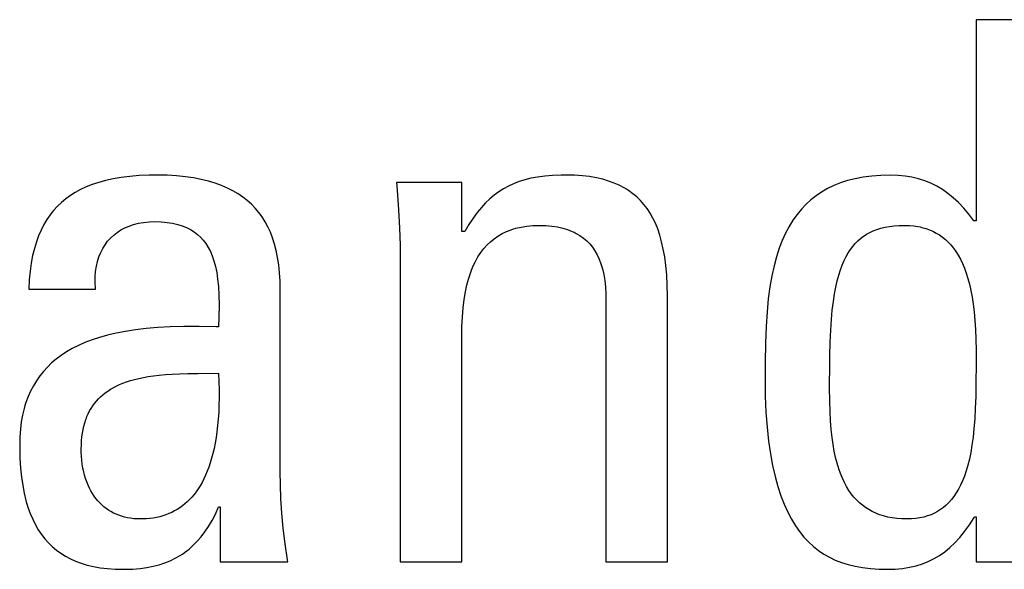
# Model space of a CAD drawing. Header units: millimetres. Extents: x -531 to 1423, y -716 to 1118.
# Tile 45 of 112: x 288.74 to 291.75, y 463.61 to 465.29. Entities that reach past the tile are written whole.
import ezdxf

# ---------------------------------------------------------------- set-up
doc = ezdxf.new("R2010")
doc.units = ezdxf.units.MM
doc.header["$LTSCALE"] = 23.1
doc.layers.get('0').update_dxf_attribs({"linetype": 'CONTINUOUS'})

msp = doc.modelspace()

# ---------------------------------------------------------------- linework, layer by layer
at = {"color": 7}
for p, q in [((291.6618, 465.2916), (291.6618, 464.6771)), ((291.8498, 465.2916), (291.6618, 465.2916)), ((289.0504, 464.8097), (289.0259, 464.8056)), ((289.0767, 464.813), (289.0504, 464.8097)), ((289.1051, 464.8153), (289.0767, 464.813)), ((289.1357, 464.8167), (289.1051, 464.8153)), ((289.1602, 464.817), (289.1357, 464.8167)), ((289.1909, 464.8164), (289.1602, 464.817)), ((289.2197, 464.8147), (289.1909, 464.8164)), ((289.2466, 464.8121), (289.2197, 464.8147)), ((289.2717, 464.8084), (289.2466, 464.8121)), ((290.3224, 464.8109), (290.3022, 464.8071)), ((290.3444, 464.8138), (290.3224, 464.8109)), ((290.3684, 464.8158), (290.3444, 464.8138)), ((290.395, 464.8168), (290.3684, 464.8158)), ((290.4098, 464.817), (290.395, 464.8168)), ((290.4354, 464.8164), (290.4098, 464.817)), ((290.4593, 464.8148), (290.4354, 464.8164)), ((290.4815, 464.8122), (290.4593, 464.8148)), ((290.5022, 464.8086), (290.4815, 464.8122)), ((291.3169, 464.8107), (291.2924, 464.806)), ((291.343, 464.8141), (291.3169, 464.8107)), ((291.3708, 464.8162), (291.343, 464.8141)), ((291.4004, 464.817), (291.3708, 464.8162)), ((291.4234, 464.8162), (291.4004, 464.817)), ((291.4452, 464.8141), (291.4234, 464.8162)), ((291.4661, 464.8106), (291.4452, 464.8141)), ((291.4861, 464.8057), (291.4661, 464.8106)), ((288.9438, 464.781), (288.9266, 464.7729)), ((288.9622, 464.7882), (288.9438, 464.781)), ((288.982, 464.7948), (288.9622, 464.7882)), ((289.0032, 464.8006), (288.982, 464.7948)), ((289.0259, 464.8056), (289.0032, 464.8006)), ((289.2953, 464.8039), (289.2717, 464.8084)), ((289.3173, 464.7985), (289.2953, 464.8039)), ((289.3379, 464.7923), (289.3173, 464.7985)), ((289.3571, 464.7853), (289.3379, 464.7923)), ((289.3751, 464.7775), (289.3571, 464.7853)), ((289.8916, 464.7941), (289.8935, 464.7708)), ((290.0911, 464.7941), (289.8916, 464.7941)), ((290.0911, 464.645), (290.0911, 464.7941)), ((290.2336, 464.7835), (290.2186, 464.7754)), ((290.2493, 464.7907), (290.2336, 464.7835)), ((290.2658, 464.797), (290.2493, 464.7907)), ((290.2834, 464.8025), (290.2658, 464.797)), ((290.3022, 464.8071), (290.2834, 464.8025)), ((290.5215, 464.8042), (290.5022, 464.8086)), ((290.5395, 464.7989), (290.5215, 464.8042)), ((290.5563, 464.7927), (290.5395, 464.7989)), ((290.572, 464.7858), (290.5563, 464.7927)), ((290.5868, 464.7781), (290.572, 464.7858)), ((291.2273, 464.7849), (291.2082, 464.7756)), ((291.2374, 464.7891), (291.2273, 464.7849)), ((291.2477, 464.793), (291.2374, 464.7891)), ((291.2694, 464.8001), (291.2477, 464.793)), ((291.2924, 464.806), (291.2694, 464.8001)), ((291.5053, 464.7996), (291.4861, 464.8057)), ((291.5238, 464.792), (291.5053, 464.7996)), ((291.5417, 464.7832), (291.5238, 464.792)), ((291.559, 464.7729), (291.5417, 464.7832)), ((288.8954, 464.7547), (288.8813, 464.7445)), ((288.9105, 464.7642), (288.8954, 464.7547)), ((288.9266, 464.7729), (288.9105, 464.7642)), ((289.3919, 464.769), (289.3751, 464.7775)), ((289.4075, 464.7598), (289.3919, 464.769)), ((289.4222, 464.7498), (289.4075, 464.7598)), ((289.4358, 464.7391), (289.4222, 464.7498)), ((289.8935, 464.7708), (289.8979, 464.7105)), ((290.1903, 464.7561), (290.1768, 464.7448)), ((290.2042, 464.7663), (290.1903, 464.7561)), ((290.2186, 464.7754), (290.2042, 464.7663)), ((290.5938, 464.7739), (290.5868, 464.7781)), ((290.6006, 464.7696), (290.5938, 464.7739)), ((290.6134, 464.7602), (290.6006, 464.7696)), ((290.6255, 464.7501), (290.6134, 464.7602)), ((290.6367, 464.7391), (290.6255, 464.7501)), ((291.1732, 464.7538), (291.1573, 464.7412)), ((291.1902, 464.7652), (291.1732, 464.7538)), ((291.2082, 464.7756), (291.1902, 464.7652)), ((291.5758, 464.7612), (291.559, 464.7729)), ((291.5922, 464.7479), (291.5758, 464.7612)), ((288.8558, 464.7217), (288.8443, 464.709)), ((288.8681, 464.7335), (288.8558, 464.7217)), ((288.8813, 464.7445), (288.8681, 464.7335)), ((289.4484, 464.7277), (289.4358, 464.7391)), ((289.4601, 464.7156), (289.4484, 464.7277)), ((290.1637, 464.7322), (290.1508, 464.7183)), ((290.1768, 464.7448), (290.1637, 464.7322)), ((290.6472, 464.7273), (290.6367, 464.7391)), ((290.657, 464.7145), (290.6472, 464.7273)), ((291.1423, 464.7275), (291.1282, 464.7126)), ((291.1573, 464.7412), (291.1423, 464.7275)), ((291.6083, 464.733), (291.5922, 464.7479)), ((291.6241, 464.7163), (291.6083, 464.733)), ((288.8336, 464.6955), (288.8237, 464.681)), ((288.8388, 464.7023), (288.8336, 464.6955)), ((288.8443, 464.709), (288.8388, 464.7023)), ((289.471, 464.7027), (289.4601, 464.7156)), ((289.481, 464.689), (289.471, 464.7027)), ((289.4902, 464.6744), (289.481, 464.689)), ((289.8979, 464.7105), (289.9008, 464.6548)), ((290.1382, 464.7028), (290.1256, 464.6856)), ((290.1508, 464.7183), (290.1382, 464.7028)), ((290.6661, 464.7007), (290.657, 464.7145)), ((290.6745, 464.6858), (290.6661, 464.7007)), ((291.1149, 464.6965), (291.1025, 464.679)), ((291.1282, 464.7126), (291.1149, 464.6965)), ((291.6397, 464.6976), (291.6241, 464.7163)), ((291.6549, 464.6771), (291.6397, 464.6976)), ((288.8145, 464.6656), (288.8061, 464.6491)), ((288.8237, 464.681), (288.8145, 464.6656)), ((289.0616, 464.6558), (289.0747, 464.6614)), ((289.0747, 464.6614), (289.0886, 464.6661)), ((289.0886, 464.6661), (289.1033, 464.6698)), ((289.1033, 464.6698), (289.1191, 464.6725)), ((289.1191, 464.6725), (289.1357, 464.6742)), ((289.1357, 464.6742), (289.1533, 464.6748)), ((289.1533, 464.6748), (289.173, 464.6742)), ((289.173, 464.6742), (289.1911, 464.6726)), ((289.1911, 464.6726), (289.2078, 464.6699)), ((289.2078, 464.6699), (289.2232, 464.6664)), ((289.2232, 464.6664), (289.2373, 464.662)), ((289.2373, 464.662), (289.2503, 464.6567)), ((289.4986, 464.6589), (289.4902, 464.6744)), ((289.5062, 464.6425), (289.4986, 464.6589)), ((290.113, 464.6664), (290.1003, 464.645)), ((290.1256, 464.6856), (290.113, 464.6664)), ((290.2726, 464.6584), (290.2897, 464.6611)), ((290.2897, 464.6611), (290.3079, 464.6627)), ((290.3079, 464.6627), (290.3273, 464.6633)), ((290.3273, 464.6633), (290.3475, 464.6627)), ((290.3475, 464.6627), (290.3661, 464.6611)), ((290.3661, 464.6611), (290.3833, 464.6585)), ((290.6823, 464.6697), (290.6745, 464.6858)), ((290.6894, 464.6524), (290.6823, 464.6697)), ((291.0908, 464.6601), (291.08, 464.6396)), ((291.1025, 464.679), (291.0908, 464.6601)), ((291.3837, 464.6575), (291.3973, 464.66)), ((291.3973, 464.66), (291.4118, 464.6618)), ((291.4118, 464.6618), (291.4273, 464.6629)), ((291.4273, 464.6629), (291.4439, 464.6633)), ((291.4439, 464.6633), (291.4581, 464.6629)), ((291.4581, 464.6629), (291.4715, 464.6617)), ((291.4715, 464.6617), (291.4844, 464.6598)), ((291.4844, 464.6598), (291.4906, 464.6586)), ((291.6618, 464.6771), (291.6549, 464.6771)), ((288.7984, 464.6315), (288.7916, 464.6127)), ((288.8061, 464.6491), (288.7984, 464.6315)), ((289.018, 464.6247), (289.0277, 464.6337)), ((289.0277, 464.6337), (289.0382, 464.6419)), ((289.0382, 464.6419), (289.0495, 464.6493)), ((289.0495, 464.6493), (289.0616, 464.6558)), ((289.2503, 464.6567), (289.2624, 464.6506)), ((289.2624, 464.6506), (289.2734, 464.6436)), ((289.2734, 464.6436), (289.2836, 464.6359)), ((289.2836, 464.6359), (289.2929, 464.6274)), ((289.513, 464.625), (289.5062, 464.6425)), ((289.9008, 464.6548), (289.9026, 464.6027)), ((290.1003, 464.645), (290.0911, 464.645)), ((290.1895, 464.6227), (290.2013, 464.6309)), ((290.2013, 464.6309), (290.2139, 464.6382)), ((290.2139, 464.6382), (290.2272, 464.6446)), ((290.2272, 464.6446), (290.2414, 464.6501)), ((290.2414, 464.6501), (290.2488, 464.6525)), ((290.2488, 464.6525), (290.2565, 464.6547)), ((290.2565, 464.6547), (290.2726, 464.6584)), ((290.3833, 464.6585), (290.3993, 464.6549)), ((290.3993, 464.6549), (290.414, 464.6505)), ((290.414, 464.6505), (290.4277, 464.6452)), ((290.4277, 464.6452), (290.4341, 464.6423)), ((290.4341, 464.6423), (290.4403, 464.6391)), ((290.4403, 464.6391), (290.452, 464.6322)), ((290.452, 464.6322), (290.4627, 464.6246)), ((290.6958, 464.6336), (290.6894, 464.6524)), ((290.7015, 464.6133), (290.6958, 464.6336)), ((291.08, 464.6396), (291.0699, 464.6175)), ((291.3091, 464.6233), (291.318, 464.63)), ((291.318, 464.63), (291.3227, 464.6331)), ((291.3227, 464.6331), (291.3274, 464.6361)), ((291.3274, 464.6361), (291.3374, 464.6416)), ((291.3374, 464.6416), (291.3479, 464.6465)), ((291.3479, 464.6465), (291.3591, 464.6507)), ((291.3591, 464.6507), (291.371, 464.6544)), ((291.371, 464.6544), (291.3837, 464.6575)), ((291.4906, 464.6586), (291.4966, 464.6572)), ((291.4966, 464.6572), (291.5083, 464.654)), ((291.5083, 464.654), (291.5194, 464.65)), ((291.5194, 464.65), (291.5301, 464.6454)), ((291.5301, 464.6454), (291.5402, 464.6401)), ((291.5402, 464.6401), (291.5499, 464.6342)), ((291.5499, 464.6342), (291.5592, 464.6276)), ((288.7916, 464.6127), (288.7855, 464.5926)), ((288.9942, 464.5927), (289.0013, 464.6042)), ((289.0013, 464.6042), (289.0092, 464.6148)), ((289.0092, 464.6148), (289.018, 464.6247)), ((289.2929, 464.6274), (289.3015, 464.6179)), ((289.3015, 464.6179), (289.3094, 464.6076)), ((289.3094, 464.6076), (289.3165, 464.5962)), ((289.519, 464.6063), (289.513, 464.625)), ((289.5242, 464.5865), (289.519, 464.6063)), ((289.9026, 464.6027), (289.9031, 464.5533)), ((290.1582, 464.5926), (290.168, 464.6036)), ((290.168, 464.6036), (290.1784, 464.6136)), ((290.1784, 464.6136), (290.1895, 464.6227)), ((290.4627, 464.6246), (290.4726, 464.6161)), ((290.4726, 464.6161), (290.4817, 464.6068)), ((290.4817, 464.6068), (290.4901, 464.5966)), ((290.7065, 464.5912), (290.7015, 464.6133)), ((291.0699, 464.6175), (291.0607, 464.5936)), ((291.278, 464.5897), (291.2851, 464.5992)), ((291.2851, 464.5992), (291.2927, 464.608)), ((291.2927, 464.608), (291.3007, 464.616)), ((291.3007, 464.616), (291.3091, 464.6233)), ((291.5592, 464.6276), (291.5682, 464.6203)), ((291.5682, 464.6203), (291.5767, 464.6123)), ((291.5767, 464.6123), (291.5849, 464.6036)), ((291.5849, 464.6036), (291.5927, 464.594)), ((288.7802, 464.571), (288.7758, 464.548)), ((288.7855, 464.5926), (288.7802, 464.571)), ((288.9826, 464.5672), (288.988, 464.5804)), ((288.988, 464.5804), (288.9942, 464.5927)), ((289.3165, 464.5962), (289.3231, 464.5837)), ((289.3231, 464.5837), (289.3289, 464.57)), ((289.3289, 464.57), (289.3341, 464.5549)), ((289.5285, 464.5653), (289.5242, 464.5865)), ((290.1404, 464.5674), (290.149, 464.5805)), ((290.149, 464.5805), (290.1582, 464.5926)), ((290.4901, 464.5966), (290.4977, 464.5855)), ((290.4977, 464.5855), (290.5046, 464.5734)), ((290.5046, 464.5734), (290.5107, 464.5603)), ((290.7108, 464.5672), (290.7065, 464.5912)), ((291.0607, 464.5936), (291.0523, 464.5677)), ((291.2647, 464.5681), (291.2712, 464.5794)), ((291.2712, 464.5794), (291.278, 464.5897)), ((291.5927, 464.594), (291.6001, 464.5837)), ((291.6001, 464.5837), (291.6072, 464.5724)), ((291.6072, 464.5724), (291.614, 464.5603)), ((288.7758, 464.548), (288.7722, 464.5233)), ((288.9748, 464.5384), (288.9782, 464.5532)), ((288.9782, 464.5532), (288.9826, 464.5672)), ((289.3341, 464.5549), (289.3386, 464.5382)), ((289.5319, 464.5427), (289.5285, 464.5653)), ((289.5343, 464.5186), (289.5319, 464.5427)), ((289.9031, 464.5533), (289.9031, 463.636)), ((290.1251, 464.5375), (290.1325, 464.5531)), ((290.1325, 464.5531), (290.1404, 464.5674)), ((290.5107, 464.5603), (290.5162, 464.546)), ((290.5162, 464.546), (290.5208, 464.5305)), ((290.7143, 464.5411), (290.7108, 464.5672)), ((290.7169, 464.5126), (290.7143, 464.5411)), ((291.0447, 464.5396), (291.038, 464.5091)), ((291.0523, 464.5677), (291.0447, 464.5396)), ((291.2474, 464.5278), (291.2529, 464.5424)), ((291.2529, 464.5424), (291.2586, 464.5558)), ((291.2586, 464.5558), (291.2647, 464.5681)), ((291.614, 464.5603), (291.6204, 464.5472)), ((291.6204, 464.5472), (291.6264, 464.5331)), ((288.7722, 464.5233), (288.7697, 464.4968)), ((288.9711, 464.5062), (288.9724, 464.5227)), ((288.9724, 464.5227), (288.9748, 464.5384)), ((289.3386, 464.5382), (289.3423, 464.5198)), ((289.3423, 464.5198), (289.3453, 464.4993)), ((289.5358, 464.4927), (289.5343, 464.5186)), ((290.1123, 464.5022), (290.1184, 464.5206)), ((290.1184, 464.5206), (290.1251, 464.5375)), ((290.5208, 464.5305), (290.5247, 464.5136)), ((290.5247, 464.5136), (290.5278, 464.4953)), ((290.7186, 464.4813), (290.7169, 464.5126)), ((291.038, 464.5091), (291.0322, 464.4759)), ((291.2377, 464.4943), (291.2424, 464.5118)), ((291.2424, 464.5118), (291.2474, 464.5278)), ((291.6264, 464.5331), (291.632, 464.5178)), ((291.632, 464.5178), (291.6372, 464.5014)), ((288.7697, 464.4968), (288.7681, 464.4685)), ((288.9709, 464.4889), (288.9711, 464.5062)), ((288.9719, 464.4708), (288.9709, 464.4889)), ((289.3453, 464.4993), (289.3476, 464.4764)), ((289.5362, 464.4685), (289.5358, 464.4927)), ((290.1022, 464.4606), (290.1069, 464.4823)), ((290.1069, 464.4823), (290.1123, 464.5022)), ((290.5278, 464.4953), (290.5299, 464.4753)), ((290.7194, 464.4468), (290.7186, 464.4813)), ((291.2334, 464.4751), (291.2377, 464.4943)), ((291.6372, 464.5014), (291.6419, 464.4838)), ((291.6419, 464.4838), (291.6462, 464.4648)), ((288.7681, 464.4685), (288.9721, 464.4685)), ((288.9721, 464.4685), (288.9719, 464.4708)), ((289.3476, 464.4764), (289.3489, 464.4504)), ((289.3489, 464.4504), (289.3495, 464.4203)), ((289.5362, 463.9112), (289.5362, 464.4685)), ((290.0983, 464.4372), (290.1022, 464.4606)), ((290.5299, 464.4753), (290.5311, 464.4535)), ((290.5311, 464.4535), (290.5313, 464.4386)), ((291.0322, 464.4759), (291.0273, 464.4395)), ((291.2259, 464.4307), (291.2295, 464.454)), ((291.2295, 464.454), (291.2334, 464.4751)), ((291.6462, 464.4648), (291.6501, 464.4444)), ((289.3495, 464.4203), (289.349, 464.3836)), ((290.0952, 464.4116), (290.0983, 464.4372)), ((290.5313, 464.4386), (290.5313, 463.636)), ((290.7194, 463.636), (290.7194, 464.4468)), ((291.0273, 464.4395), (291.0234, 464.3994)), ((291.2228, 464.4048), (291.2259, 464.4307)), ((291.6501, 464.4444), (291.6534, 464.4225)), ((291.6534, 464.4225), (291.6562, 464.3989)), ((290.0929, 464.3838), (290.0952, 464.4116)), ((291.0234, 464.3994), (291.0204, 464.3546)), ((291.2202, 464.376), (291.2228, 464.4048)), ((291.6562, 464.3989), (291.6585, 464.3734)), ((289.349, 464.3836), (289.3482, 464.3538)), ((290.0915, 464.3534), (290.0929, 464.3838)), ((291.218, 464.3436), (291.2202, 464.376)), ((291.6585, 464.3734), (291.6601, 464.3458)), ((289.0092, 464.3283), (288.9845, 464.3214)), ((289.0357, 464.3344), (289.0092, 464.3283)), ((289.064, 464.3398), (289.0357, 464.3344)), ((289.0945, 464.3445), (289.064, 464.3398)), ((289.1272, 464.3483), (289.0945, 464.3445)), ((289.1624, 464.3513), (289.1272, 464.3483)), ((289.2006, 464.3534), (289.1624, 464.3513)), ((289.2423, 464.3546), (289.2006, 464.3534)), ((289.2884, 464.3548), (289.2423, 464.3546)), ((289.3411, 464.3539), (289.2884, 464.3548)), ((289.3482, 464.3538), (289.3411, 464.3539)), ((290.0911, 464.3217), (290.0915, 464.3534)), ((291.0204, 464.3546), (291.0185, 464.3038)), ((291.2164, 464.3069), (291.218, 464.3436)), ((291.6601, 464.3458), (291.6612, 464.3155)), ((288.94, 464.3056), (288.9199, 464.2968)), ((288.9615, 464.3138), (288.94, 464.3056)), ((288.9845, 464.3214), (288.9615, 464.3138)), ((290.0911, 463.636), (290.0911, 464.3217)), ((291.0185, 464.3038), (291.0176, 464.2434)), ((291.2152, 464.2647), (291.2164, 464.3069)), ((291.6612, 464.3155), (291.6618, 464.2815)), ((288.8837, 464.2772), (288.8674, 464.2665)), ((288.9012, 464.2873), (288.8837, 464.2772)), ((288.9199, 464.2968), (288.9012, 464.2873)), ((291.6618, 464.2815), (291.6618, 464.262)), ((288.8382, 464.2433), (288.8251, 464.2307)), ((288.8522, 464.2552), (288.8382, 464.2433)), ((288.8674, 464.2665), (288.8522, 464.2552)), ((291.0176, 464.2434), (291.0174, 464.1955)), ((291.2147, 464.215), (291.2152, 464.2647)), ((291.6618, 464.2378), (291.6615, 464.1841)), ((291.6618, 464.262), (291.6618, 464.2378)), ((288.813, 464.2175), (288.8019, 464.2036)), ((288.8251, 464.2307), (288.813, 464.2175)), ((289.1855, 464.2075), (289.2059, 464.2088)), ((289.2059, 464.2088), (289.2285, 464.2099)), ((289.2285, 464.2099), (289.254, 464.2106)), ((289.254, 464.2106), (289.2846, 464.2111)), ((289.2846, 464.2111), (289.3482, 464.2116)), ((289.3482, 464.2116), (289.3492, 464.1856)), ((291.2146, 464.1933), (291.2147, 464.215)), ((288.7917, 464.189), (288.7824, 464.1737)), ((288.8019, 464.2036), (288.7917, 464.189)), ((289.0454, 464.1771), (289.0558, 464.1814)), ((289.0558, 464.1814), (289.0669, 464.1854)), ((289.0669, 464.1854), (289.0786, 464.1892)), ((289.0786, 464.1892), (289.091, 464.1927)), ((289.091, 464.1927), (289.1042, 464.1959)), ((289.1042, 464.1959), (289.1183, 464.1988)), ((289.1183, 464.1988), (289.1334, 464.2014)), ((289.1334, 464.2014), (289.1495, 464.2038)), ((289.1495, 464.2038), (289.1668, 464.2058)), ((289.1668, 464.2058), (289.1855, 464.2075)), ((289.3492, 464.1856), (289.3497, 464.1608)), ((291.0174, 464.1955), (291.0181, 464.1422)), ((291.2146, 464.1659), (291.2146, 464.1933)), ((291.6615, 464.1841), (291.6608, 464.1413)), ((288.7739, 464.1575), (288.7664, 464.1406)), ((288.7824, 464.1737), (288.7739, 464.1575)), ((288.9944, 464.1459), (289.0017, 464.1517)), ((289.0017, 464.1517), (289.0094, 464.1573)), ((289.0094, 464.1573), (289.0177, 464.1627)), ((289.0177, 464.1627), (289.0264, 464.1677)), ((289.0264, 464.1677), (289.0356, 464.1726)), ((289.0356, 464.1726), (289.0454, 464.1771)), ((289.3497, 464.1608), (289.3498, 464.137)), ((291.215, 464.1274), (291.2146, 464.1659)), ((288.7598, 464.1227), (288.7568, 464.1134)), ((288.7664, 464.1406), (288.7598, 464.1227)), ((288.9639, 464.1123), (288.9692, 464.1196)), ((288.9692, 464.1196), (288.9749, 464.1266)), ((288.9749, 464.1266), (288.981, 464.1333)), ((288.981, 464.1333), (288.9875, 464.1397)), ((288.9875, 464.1397), (288.9944, 464.1459)), ((289.3498, 464.137), (289.3493, 464.1143)), ((291.0181, 464.1422), (291.0202, 464.0928)), ((291.2159, 464.0949), (291.215, 464.1274)), ((291.6608, 464.1413), (291.6595, 464.1047)), ((288.7541, 464.1039), (288.7494, 464.0841)), ((288.7568, 464.1134), (288.7541, 464.1039)), ((288.9461, 464.0795), (288.95, 464.0882)), ((288.95, 464.0882), (288.9543, 464.0966)), ((288.9543, 464.0966), (288.9589, 464.1046)), ((288.9589, 464.1046), (288.9639, 464.1123)), ((289.3484, 464.0926), (289.347, 464.072)), ((289.3493, 464.1143), (289.3484, 464.0926)), ((291.0202, 464.0928), (291.0236, 464.0471)), ((291.2174, 464.0661), (291.2159, 464.0949)), ((291.6595, 464.1047), (291.6577, 464.0722)), ((288.7456, 464.0632), (288.7429, 464.0413)), ((288.7494, 464.0841), (288.7456, 464.0632)), ((288.9367, 464.0507), (288.9394, 464.0608)), ((288.9394, 464.0608), (288.9426, 464.0703)), ((288.9426, 464.0703), (288.9443, 464.075)), ((288.9443, 464.075), (288.9461, 464.0795)), ((289.347, 464.072), (289.3452, 464.0522)), ((291.2194, 464.0399), (291.2174, 464.0661)), ((291.6577, 464.0722), (291.6553, 464.043)), ((288.7429, 464.0413), (288.7412, 464.0181)), ((288.9307, 464.0178), (288.9323, 464.0293)), ((288.9323, 464.0293), (288.9343, 464.0403)), ((288.9343, 464.0403), (288.9367, 464.0507)), ((289.343, 464.0334), (289.3405, 464.0155)), ((289.3452, 464.0522), (289.343, 464.0334)), ((291.0236, 464.0471), (291.0281, 464.0048)), ((291.222, 464.016), (291.2194, 464.0399)), ((291.6553, 464.043), (291.6525, 464.0165)), ((288.7412, 464.0181), (288.7406, 463.9938)), ((288.9289, 463.9932), (288.9296, 464.0058)), ((288.9296, 464.0058), (288.9307, 464.0178)), ((289.3376, 463.9984), (289.3343, 463.9821)), ((289.3405, 464.0155), (289.3376, 463.9984)), ((291.0281, 464.0048), (291.0338, 463.9657)), ((291.225, 463.9939), (291.222, 464.016)), ((291.6525, 464.0165), (291.6492, 463.9923)), ((288.7406, 463.9938), (288.7407, 463.9843)), ((288.7407, 463.9843), (288.7415, 463.9521)), ((288.9286, 463.98), (288.9289, 463.9932)), ((288.9287, 463.9709), (288.9286, 463.98)), ((288.9293, 463.9583), (288.9287, 463.9709)), ((289.3343, 463.9821), (289.3307, 463.9667)), ((291.2286, 463.9734), (291.225, 463.9939)), ((291.2327, 463.9545), (291.2286, 463.9734)), ((291.6454, 463.9702), (291.6413, 463.9498)), ((291.6492, 463.9923), (291.6454, 463.9702)), ((288.7415, 463.9521), (288.7434, 463.9224)), ((288.9303, 463.946), (288.9293, 463.9583)), ((288.9318, 463.934), (288.9303, 463.946)), ((289.3226, 463.9381), (289.3182, 463.9248)), ((289.3268, 463.952), (289.3226, 463.9381)), ((289.3307, 463.9667), (289.3268, 463.952)), ((291.0338, 463.9657), (291.0404, 463.9296)), ((291.2372, 463.9368), (291.2327, 463.9545)), ((291.6413, 463.9498), (291.6366, 463.9311)), ((288.7434, 463.9224), (288.7462, 463.8948)), ((288.9338, 463.9224), (288.9318, 463.934)), ((288.9361, 463.9111), (288.9338, 463.9224)), ((288.9389, 463.9003), (288.9361, 463.9111)), ((289.3134, 463.9123), (289.3084, 463.9004)), ((289.3182, 463.9248), (289.3134, 463.9123)), ((289.5368, 463.8709), (289.5362, 463.9112)), ((291.0404, 463.9296), (291.048, 463.8964)), ((291.2422, 463.9204), (291.2372, 463.9368)), ((291.2476, 463.9052), (291.2422, 463.9204)), ((291.6317, 463.9139), (291.6263, 463.898)), ((291.6366, 463.9311), (291.6317, 463.9139)), ((288.7462, 463.8948), (288.7499, 463.8692)), ((288.942, 463.8899), (288.9389, 463.9003)), ((288.9455, 463.8799), (288.942, 463.8899)), ((288.9494, 463.8704), (288.9455, 463.8799)), ((289.2976, 463.8785), (289.2918, 463.8684)), ((289.3031, 463.8891), (289.2976, 463.8785)), ((289.3084, 463.9004), (289.3031, 463.8891)), ((291.048, 463.8964), (291.0564, 463.8658)), ((291.2534, 463.891), (291.2476, 463.9052)), ((291.2596, 463.8778), (291.2534, 463.891)), ((291.2663, 463.8656), (291.2596, 463.8778)), ((291.6205, 463.8834), (291.6144, 463.87)), ((291.6263, 463.898), (291.6205, 463.8834)), ((288.7499, 463.8692), (288.7544, 463.8454)), ((288.9536, 463.8612), (288.9494, 463.8704)), ((288.9581, 463.8526), (288.9536, 463.8612)), ((288.9629, 463.8443), (288.9581, 463.8526)), ((289.2796, 463.85), (289.2731, 463.8416)), ((289.2858, 463.8589), (289.2796, 463.85)), ((289.2918, 463.8684), (289.2858, 463.8589)), ((289.5385, 463.8288), (289.5368, 463.8709)), ((291.0564, 463.8658), (291.0657, 463.8377)), ((291.2733, 463.8542), (291.2663, 463.8656)), ((291.2807, 463.8436), (291.2733, 463.8542)), ((291.608, 463.8576), (291.6013, 463.8462)), ((291.6144, 463.87), (291.608, 463.8576)), ((288.7544, 463.8454), (288.7598, 463.8233)), ((288.7598, 463.8233), (288.7659, 463.8027)), ((288.9681, 463.8365), (288.9629, 463.8443)), ((288.9735, 463.8291), (288.9681, 463.8365)), ((288.9792, 463.8222), (288.9735, 463.8291)), ((288.9852, 463.8156), (288.9792, 463.8222)), ((289.2525, 463.8193), (289.2452, 463.8129)), ((289.2596, 463.8263), (289.2525, 463.8193)), ((289.2665, 463.8337), (289.2596, 463.8263)), ((289.2731, 463.8416), (289.2665, 463.8337)), ((289.5415, 463.7848), (289.5385, 463.8288)), ((291.0657, 463.8377), (291.0757, 463.8118)), ((291.2885, 463.8338), (291.2807, 463.8436)), ((291.2968, 463.8248), (291.2885, 463.8338)), ((291.3054, 463.8164), (291.2968, 463.8248)), ((291.5789, 463.8174), (291.5708, 463.8094)), ((291.5867, 463.8262), (291.5789, 463.8174)), ((291.5942, 463.8358), (291.5867, 463.8262)), ((291.6013, 463.8462), (291.5942, 463.8358)), ((288.7659, 463.8027), (288.7728, 463.7836)), ((288.9914, 463.8095), (288.9852, 463.8156)), ((288.9979, 463.8038), (288.9914, 463.8095)), ((289.0048, 463.7985), (288.9979, 463.8038)), ((289.0118, 463.7936), (289.0048, 463.7985)), ((289.0192, 463.7891), (289.0118, 463.7936)), ((289.0268, 463.785), (289.0192, 463.7891)), ((289.2052, 463.787), (289.1965, 463.7831)), ((289.2137, 463.7913), (289.2052, 463.787)), ((289.2219, 463.7961), (289.2137, 463.7913)), ((289.2299, 463.8012), (289.2219, 463.7961)), ((289.2377, 463.8068), (289.2299, 463.8012)), ((289.2452, 463.8129), (289.2377, 463.8068)), ((289.3383, 463.7818), (289.3482, 463.8034)), ((289.3482, 463.8034), (289.3528, 463.8034)), ((289.3528, 463.8034), (289.3528, 463.636)), ((291.0757, 463.8118), (291.0864, 463.788)), ((291.0864, 463.788), (291.0979, 463.7663)), ((291.3145, 463.8087), (291.3054, 463.8164)), ((291.324, 463.8017), (291.3145, 463.8087)), ((291.334, 463.7953), (291.324, 463.8017)), ((291.3445, 463.7895), (291.334, 463.7953)), ((291.3555, 463.7844), (291.3445, 463.7895)), ((291.5441, 463.7897), (291.5344, 463.7845)), ((291.5534, 463.7956), (291.5441, 463.7897)), ((291.5623, 463.8022), (291.5534, 463.7956)), ((291.5708, 463.8094), (291.5623, 463.8022)), ((288.7728, 463.7836), (288.7803, 463.7658)), ((288.7803, 463.7658), (288.7886, 463.7493)), ((289.0348, 463.7813), (289.0268, 463.785)), ((289.043, 463.7779), (289.0348, 463.7813)), ((289.0515, 463.7751), (289.043, 463.7779)), ((289.0604, 463.7726), (289.0515, 463.7751)), ((289.0696, 463.7705), (289.0604, 463.7726)), ((289.0791, 463.7689), (289.0696, 463.7705)), ((289.0889, 463.7677), (289.0791, 463.7689)), ((289.0991, 463.767), (289.0889, 463.7677)), ((289.1097, 463.7668), (289.0991, 463.767)), ((289.1165, 463.7668), (289.1097, 463.7668)), ((289.1276, 463.7674), (289.1165, 463.7668)), ((289.1383, 463.7683), (289.1276, 463.7674)), ((289.1487, 463.7697), (289.1383, 463.7683)), ((289.1589, 463.7716), (289.1487, 463.7697)), ((289.1687, 463.7738), (289.1589, 463.7716)), ((289.1782, 463.7765), (289.1687, 463.7738)), ((289.1875, 463.7796), (289.1782, 463.7765)), ((289.1965, 463.7831), (289.1875, 463.7796)), ((289.3174, 463.7441), (289.3281, 463.7621)), ((289.3281, 463.7621), (289.3383, 463.7818)), ((289.5458, 463.739), (289.5415, 463.7848)), ((291.0979, 463.7663), (291.11, 463.7463)), ((291.3671, 463.7799), (291.3555, 463.7844)), ((291.3793, 463.776), (291.3671, 463.7799)), ((291.3922, 463.7727), (291.3793, 463.776)), ((291.4057, 463.7702), (291.3922, 463.7727)), ((291.42, 463.7683), (291.4057, 463.7702)), ((291.435, 463.7672), (291.42, 463.7683)), ((291.4508, 463.7668), (291.435, 463.7672)), ((291.4647, 463.7672), (291.4508, 463.7668)), ((291.4778, 463.7683), (291.4647, 463.7672)), ((291.4903, 463.7702), (291.4778, 463.7683)), ((291.5021, 463.7727), (291.4903, 463.7702)), ((291.5134, 463.776), (291.5021, 463.7727)), ((291.5242, 463.7799), (291.5134, 463.776)), ((291.5344, 463.7845), (291.5242, 463.7799)), ((291.6416, 463.7489), (291.6561, 463.7717)), ((291.6561, 463.7717), (291.6572, 463.7736)), ((291.6572, 463.7736), (291.6618, 463.7736)), ((291.6618, 463.7736), (291.6618, 463.636)), ((288.7886, 463.7493), (288.7975, 463.7339)), ((288.7975, 463.7339), (288.8071, 463.7196)), ((289.295, 463.7126), (289.3064, 463.7277)), ((289.3064, 463.7277), (289.3174, 463.7441)), ((289.5514, 463.6913), (289.5458, 463.739)), ((291.11, 463.7463), (291.1228, 463.7281)), ((291.1228, 463.7281), (291.1362, 463.7116)), ((291.6122, 463.7103), (291.6269, 463.7285)), ((291.6269, 463.7285), (291.6416, 463.7489)), ((288.8071, 463.7196), (288.8174, 463.7063)), ((288.8174, 463.7063), (288.8284, 463.6939)), ((289.2708, 463.6864), (289.2831, 463.6989)), ((289.2831, 463.6989), (289.295, 463.7126)), ((291.1362, 463.7116), (291.1503, 463.6966)), ((291.1503, 463.6966), (291.165, 463.6829)), ((291.5972, 463.6941), (291.6122, 463.7103)), ((288.8284, 463.6939), (288.8402, 463.6825)), ((288.8402, 463.6825), (288.8527, 463.6719)), ((288.8527, 463.6719), (288.8661, 463.6622)), ((289.2445, 463.6646), (289.2579, 463.675)), ((289.2579, 463.675), (289.2708, 463.6864)), ((289.5583, 463.6419), (289.5514, 463.6913)), ((291.165, 463.6829), (291.1805, 463.6707)), ((291.1805, 463.6707), (291.1967, 463.6597)), ((291.5501, 463.6557), (291.5662, 463.6669)), ((291.5662, 463.6669), (291.5819, 463.6797)), ((291.5819, 463.6797), (291.5972, 463.6941)), ((288.8661, 463.6622), (288.8803, 463.6533)), ((288.8803, 463.6533), (288.8954, 463.6453)), ((288.8954, 463.6453), (288.9115, 463.6381)), ((288.9115, 463.6381), (288.9286, 463.6317)), ((289.1839, 463.6328), (289.2002, 463.6394)), ((289.2002, 463.6394), (289.2157, 463.6468)), ((289.2157, 463.6468), (289.2304, 463.6552)), ((289.2304, 463.6552), (289.2375, 463.6598)), ((289.2375, 463.6598), (289.2445, 463.6646)), ((289.5592, 463.636), (289.5583, 463.6419)), ((291.1967, 463.6597), (291.2137, 463.6499)), ((291.2137, 463.6499), (291.2316, 463.6413)), ((291.2316, 463.6413), (291.2506, 463.6338)), ((291.4978, 463.63), (291.516, 463.6372)), ((291.516, 463.6372), (291.5334, 463.6458)), ((291.5334, 463.6458), (291.5501, 463.6557)), ((288.9286, 463.6317), (288.9468, 463.6262)), ((288.9468, 463.6262), (288.9662, 463.6216)), ((288.9662, 463.6216), (288.9868, 463.618)), ((288.9868, 463.618), (289.0087, 463.6153)), ((289.0087, 463.6153), (289.0321, 463.6136)), ((289.0321, 463.6136), (289.057, 463.6131)), ((289.057, 463.6131), (289.0627, 463.6131)), ((289.0627, 463.6131), (289.0864, 463.6139)), ((289.0864, 463.6139), (289.1085, 463.6158)), ((289.1085, 463.6158), (289.1291, 463.6186)), ((289.1291, 463.6186), (289.1485, 463.6224)), ((289.1485, 463.6224), (289.1667, 463.6272)), ((289.1667, 463.6272), (289.1839, 463.6328)), ((289.3528, 463.636), (289.5592, 463.636)), ((289.9031, 463.636), (290.0911, 463.636)), ((290.5313, 463.636), (290.7194, 463.636)), ((291.2506, 463.6338), (291.2707, 463.6275)), ((291.2707, 463.6275), (291.2921, 463.6223)), ((291.2921, 463.6223), (291.3149, 463.6182)), ((291.3149, 463.6182), (291.3395, 463.6153)), ((291.3395, 463.6153), (291.3662, 463.6135)), ((291.3662, 463.6135), (291.3912, 463.6131)), ((291.3912, 463.6131), (291.4152, 463.6138)), ((291.4152, 463.6138), (291.4376, 463.6159)), ((291.4376, 463.6159), (291.4588, 463.6193)), ((291.4588, 463.6193), (291.4788, 463.624)), ((291.4788, 463.624), (291.4978, 463.63)), ((291.6618, 463.636), (291.8498, 463.636))]:
    msp.add_line(p, q, dxfattribs=at)

doc.saveas('drawing.dxf')
